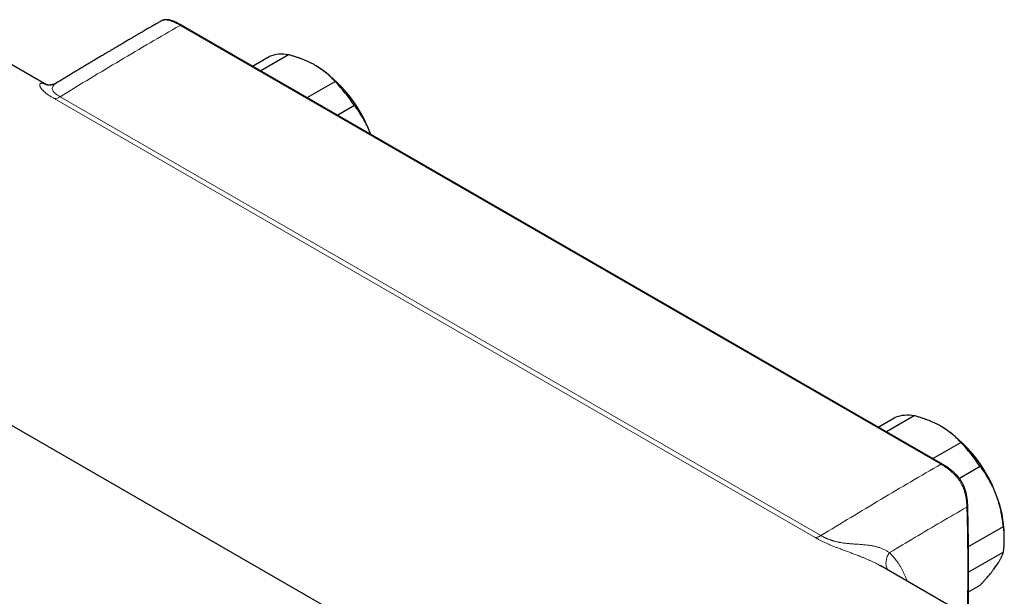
# Model space of a CAD drawing. Header units: millimetres. Extents: x 8 to 1323, y 12 to 708.
# Tile 35 of 44: x 1085 to 1252, y 314 to 412. Entities that reach past the tile are written whole.
import ezdxf

# ---------------------------------------------------------------- set-up
doc = ezdxf.new("R2010")
doc.units = ezdxf.units.MM

msp = doc.modelspace()

# ---------------------------------------------------------------- linework, layer by layer
at = {"color": 7, "linetype": 'Continuous', "lineweight": 30}
for p, q in [((1089.58, 401.02), (1071.81, 411.28)), ((1109.02, 411.86), (1109, 411.85)), ((1241.42, 336.68), (1112.45, 411.12)), ((1124.48, 404.18), (1127.32, 405.82)), ((1130.6, 406.11), (1125.87, 403.38)), ((1133.74, 398.84), (1138.47, 401.57)), ((1141.75, 397.49), (1138.92, 395.85)), ((1144.5, 392.62), (1144.43, 392.82)), ((1144.43, 392.82), (1144.5, 392.62)), ((1045.31, 365.38), (1222.23, 263.25)), ((1230.55, 342.95), (1233.38, 344.59)), ((1236.66, 344.88), (1231.93, 342.15)), ((1239.81, 337.6), (1244.54, 340.34)), ((1247.82, 336.26), (1244.32, 334.23)), ((1245.85, 322.7), (1251.76, 326.11)), ((1251.92, 323.83), (1251.92, 324.65)), ((1251.76, 321.73), (1245.87, 318.34)), ((1248.73, 309.15), (1230.85, 319.47)), ((1230.86, 319.46), (1230.85, 319.46)), ((1245.85, 315), (1247.82, 316.13))]:
    msp.add_line(p, q, dxfattribs=at)
at = {"color": 8, "linetype": 'Continuous', "lineweight": 0}
for p, q in [((1241.17, 336.65), (1112.2, 411.1)), ((1091.88, 399), (1220.84, 324.56)), ((1219.83, 324.23), (1090.87, 398.68))]:
    msp.add_line(p, q, dxfattribs=at)
at = {"color": 8, "linetype": 'Continuous', "lineweight": 0, "flags": 128}
msp.add_lwpolyline([(1091.26, 401.33), (1091.14, 401.25), (1090.95, 401.11), (1090.87, 401.04), (1090.79, 400.96), (1090.73, 400.88), (1090.67, 400.8), (1090.62, 400.72), (1090.58, 400.63), (1090.55, 400.54), (1090.53, 400.45), (1090.53, 400.36), (1090.54, 400.27), (1090.58, 400.14), (1090.62, 400.04), (1090.69, 399.94), (1090.75, 399.86), (1090.82, 399.78), (1090.93, 399.66), (1091.07, 399.55), (1091.17, 399.47), (1091.28, 399.39), (1091.45, 399.27), (1091.64, 399.15), (1091.88, 399), (1091.88, 399), (1091.88, 399)], dxfattribs=at)
at = {"color": 8, "linetype": 'Continuous', "lineweight": 0}
for centre, radius, start, end in [((1112.35, 410.89), 0.254, 66.0215, 125.3736), ((1090.78, 400.67), 2, 272.6304, 303.3217)]:
    msp.add_arc(centre, radius, start, end, dxfattribs=at)
at = {"color": 7, "linetype": 'Continuous', "lineweight": 30}
for centre, radius, start, end in [((1129.52, 399.67), 6.54, 80.5178, 109.7013), ((1122.82, 384.86), 23.03, 20.2341, 57.355), ((1120.12, 383.46), 25.78, 32.9674, 44.6218), ((1235.59, 338.43), 6.54, 80.5178, 109.7013), ((1228.89, 323.62), 23.03, 20.2341, 57.355), ((1226.19, 322.23), 25.78, 32.9674, 44.6218), ((1232.51, 324.29), 19.41, 1.0426, 22.0867), ((1236.97, 323.92), 14.95, 351.5889, 8.4111)]:
    msp.add_arc(centre, radius, start, end, dxfattribs=at)
for points, knots in [([(1108.99, 411.85), (1108.99, 411.85), (1108.92, 411.8), (1108.77, 411.72), (1108.57, 411.6), (1108.37, 411.49), (1108.2, 411.38), (1108.04, 411.29), (1107.9, 411.21), (1107.77, 411.14), (1107.66, 411.07), (1107.57, 411.02), (1107.49, 410.97), (1107.42, 410.94), (1107.36, 410.9), (1107.25, 410.83), (1107.08, 410.74), (1106.86, 410.61), (1106.59, 410.45), (1106.28, 410.27), (1105.98, 410.09), (1105.75, 409.96), (1105.59, 409.87), (1105.43, 409.77), (1105.27, 409.68), (1105.09, 409.58), (1104.9, 409.47), (1104.7, 409.35), (1104.48, 409.22), (1104.25, 409.08), (1104, 408.94), (1103.74, 408.78), (1103.46, 408.62), (1103.15, 408.44), (1102.82, 408.25), (1102.47, 408.04), (1102.09, 407.81), (1101.7, 407.58), (1101.28, 407.34), (1100.85, 407.08), (1100.39, 406.81), (1099.91, 406.53), (1099.4, 406.22), (1098.87, 405.9), (1098.31, 405.57), (1097.73, 405.23), (1097.13, 404.87), (1096.51, 404.49), (1095.86, 404.11), (1095.2, 403.71), (1094.51, 403.3), (1093.8, 402.87), (1093.07, 402.43), (1092.34, 401.99), (1091.73, 401.62), (1091.37, 401.4), (1091.26, 401.33)], [0, 0, 0, 0, 0.000027, 0.012729, 0.024517, 0.035391, 0.045351, 0.054243, 0.062254, 0.069384, 0.075632, 0.08079, 0.08514, 0.088683, 0.091888, 0.095125, 0.108151, 0.120198, 0.132457, 0.153586, 0.173669, 0.183029, 0.192144, 0.201013, 0.209776, 0.219471, 0.230307, 0.242284, 0.254266, 0.267207, 0.281106, 0.295964, 0.31178, 0.328555, 0.347548, 0.367637, 0.388821, 0.411099, 0.434473, 0.45894, 0.484503, 0.511159, 0.540258, 0.570557, 0.602056, 0.634755, 0.668653, 0.703751, 0.740048, 0.777544, 0.816238, 0.856129, 0.897219, 0.939506, 0.980474, 1, 1, 1, 1]), ([(1112.45, 411.12), (1112.43, 411.14), (1112.32, 411.2), (1112.14, 411.3), (1111.91, 411.42), (1111.71, 411.52), (1111.52, 411.61), (1111.34, 411.69), (1111.17, 411.76), (1111, 411.83), (1110.84, 411.88), (1110.68, 411.93), (1110.53, 411.97), (1110.38, 412.01), (1110.24, 412.03), (1110.1, 412.05), (1109.97, 412.06), (1109.84, 412.06), (1109.72, 412.06), (1109.6, 412.05), (1109.48, 412.03), (1109.37, 412), (1109.27, 411.97), (1109.17, 411.93), (1109.09, 411.9), (1109.06, 411.88), (1109.05, 411.88)], [0, 0, 0, 0, 0.020513, 0.093842, 0.159015, 0.218265, 0.273216, 0.324908, 0.374033, 0.420854, 0.470543, 0.51518, 0.558013, 0.6037, 0.64302, 0.684956, 0.720147, 0.757812, 0.794299, 0.829914, 0.864575, 0.898245, 0.930935, 0.962693, 0.993598, 1, 1, 1, 1]), ([(1135.24, 404.25), (1135.09, 404.33), (1134.8, 404.5), (1134.33, 404.73), (1133.89, 404.94), (1133.48, 405.12), (1133.1, 405.28), (1132.71, 405.43), (1132.27, 405.59), (1131.76, 405.76), (1131.18, 405.94), (1130.79, 406.06), (1130.6, 406.11)], [0, 0, 0, 0, 0.1090967, 0.2182403, 0.3273402, 0.4099309, 0.4925222, 0.5735485, 0.6545756, 0.7697013, 0.8848645, 1, 1, 1, 1]), ([(1138.47, 401.57), (1138.38, 401.67), (1138.21, 401.88), (1137.92, 402.18), (1137.64, 402.46), (1137.38, 402.71), (1137.13, 402.93), (1136.87, 403.14), (1136.57, 403.38), (1136.21, 403.64), (1135.8, 403.91), (1135.47, 404.11), (1135.28, 404.22), (1135.24, 404.25)], [0, 0, 0, 0, 0.106054, 0.21213, 0.318178, 0.39818, 0.478183, 0.557354, 0.636524, 0.747194, 0.857909, 0.968575, 1, 1, 1, 1]), ([(1091.26, 401.33), (1091.23, 401.31), (1091.16, 401.27), (1091.06, 401.22), (1090.95, 401.17), (1090.84, 401.13), (1090.74, 401.09), (1090.64, 401.06), (1090.55, 401.03), (1090.47, 401.02), (1090.38, 401), (1090.29, 400.98), (1090.2, 400.97), (1090.12, 400.97), (1090.04, 400.97), (1089.97, 400.97), (1089.9, 400.97), (1089.84, 400.97), (1089.79, 400.98), (1089.74, 400.99), (1089.69, 400.99), (1089.65, 401), (1089.62, 401.01), (1089.59, 401.02), (1089.57, 401.02), (1089.56, 401.03), (1089.55, 401.03), (1089.54, 401.03), (1089.55, 401.03), (1089.55, 401.03)], [0, 0, 0, 0, 0.032624, 0.070347, 0.108002, 0.145617, 0.183217, 0.220844, 0.250064, 0.279123, 0.317067, 0.354684, 0.39213, 0.429477, 0.466813, 0.504214, 0.541772, 0.579596, 0.617799, 0.656496, 0.695803, 0.735835, 0.776705, 0.818526, 0.861402, 0.905437, 0.950727, 0.997361, 1, 1, 1, 1]), ([(1144.43, 392.82), (1144.4, 392.88), (1144.31, 393.12), (1144.14, 393.54), (1143.89, 394.06), (1143.66, 394.54), (1143.43, 394.96), (1143.22, 395.34), (1143, 395.7), (1142.74, 396.1), (1142.45, 396.55), (1142.11, 397.02), (1141.87, 397.33), (1141.75, 397.49)], [0, 0, 0, 0, 0.034084, 0.139611, 0.24518, 0.350711, 0.430544, 0.510377, 0.588808, 0.667239, 0.778145, 0.889085, 1, 1, 1, 1]), ([(1241.31, 343.02), (1241.16, 343.1), (1240.86, 343.27), (1240.4, 343.5), (1239.96, 343.71), (1239.54, 343.89), (1239.16, 344.05), (1238.78, 344.2), (1238.33, 344.36), (1237.83, 344.53), (1237.25, 344.71), (1236.86, 344.83), (1236.66, 344.88)], [0, 0, 0, 0, 0.1090967, 0.2182403, 0.3273402, 0.4099309, 0.4925222, 0.5735485, 0.6545756, 0.7697013, 0.8848645, 1, 1, 1, 1]), ([(1244.54, 340.34), (1244.45, 340.44), (1244.27, 340.65), (1243.98, 340.95), (1243.71, 341.23), (1243.44, 341.48), (1243.19, 341.7), (1242.93, 341.91), (1242.63, 342.15), (1242.28, 342.4), (1241.87, 342.68), (1241.54, 342.88), (1241.35, 342.99), (1241.31, 343.02)], [0, 0, 0, 0, 0.106054, 0.21213, 0.318178, 0.39818, 0.478183, 0.557354, 0.636524, 0.747194, 0.857909, 0.968575, 1, 1, 1, 1]), ([(1245.71, 329.61), (1245.71, 329.65), (1245.71, 329.77), (1245.7, 329.97), (1245.68, 330.21), (1245.66, 330.43), (1245.64, 330.63), (1245.62, 330.84), (1245.59, 331.05), (1245.55, 331.25), (1245.52, 331.45), (1245.48, 331.64), (1245.43, 331.84), (1245.38, 332.02), (1245.33, 332.2), (1245.27, 332.37), (1245.22, 332.54), (1245.16, 332.7), (1245.09, 332.86), (1245.02, 333.02), (1244.95, 333.17), (1244.88, 333.32), (1244.8, 333.47), (1244.72, 333.62), (1244.64, 333.75), (1244.55, 333.89), (1244.47, 334.02), (1244.37, 334.16), (1244.28, 334.29), (1244.17, 334.42), (1244.07, 334.55), (1243.96, 334.68), (1243.85, 334.8), (1243.73, 334.93), (1243.61, 335.05), (1243.48, 335.17), (1243.35, 335.29), (1243.21, 335.42), (1243.07, 335.54), (1242.92, 335.66), (1242.77, 335.78), (1242.6, 335.9), (1242.44, 336.02), (1242.26, 336.14), (1242.09, 336.26), (1241.9, 336.39), (1241.69, 336.51), (1241.53, 336.61), (1241.44, 336.66), (1241.42, 336.67)], [0, 0, 0, 0, 0.016156, 0.048257, 0.077571, 0.104847, 0.13057, 0.155069, 0.181124, 0.206032, 0.228327, 0.252074, 0.274869, 0.29678, 0.317902, 0.338321, 0.356075, 0.374892, 0.393617, 0.412077, 0.430247, 0.448111, 0.465665, 0.482909, 0.499852, 0.51649, 0.53307, 0.549946, 0.56712, 0.584593, 0.60236, 0.620405, 0.638707, 0.657234, 0.675497, 0.69502, 0.715099, 0.735797, 0.757164, 0.779254, 0.80212, 0.825905, 0.850559, 0.875539, 0.901684, 0.929259, 0.958663, 0.990514, 1, 1, 1, 1]), ([(1250.49, 331.59), (1250.47, 331.65), (1250.38, 331.89), (1250.2, 332.31), (1249.96, 332.83), (1249.72, 333.31), (1249.49, 333.73), (1249.28, 334.1), (1249.06, 334.47), (1248.81, 334.87), (1248.51, 335.32), (1248.17, 335.79), (1247.94, 336.1), (1247.82, 336.26)], [0, 0, 0, 0, 0.034084, 0.139611, 0.24518, 0.350711, 0.430544, 0.510377, 0.588808, 0.667239, 0.778145, 0.889085, 1, 1, 1, 1]), ([(1251.76, 326.11), (1251.73, 326.31), (1251.69, 326.73), (1251.6, 327.34), (1251.51, 327.9), (1251.41, 328.41), (1251.32, 328.87), (1251.21, 329.32), (1251.08, 329.82), (1250.92, 330.38), (1250.72, 330.99), (1250.57, 331.39), (1250.49, 331.59)], [0, 0, 0, 0, 0.109373, 0.21877, 0.328135, 0.410676, 0.493215, 0.574838, 0.656461, 0.770959, 0.885506, 1, 1, 1, 1]), ([(1245.78, 310.85), (1245.79, 311.22), (1245.81, 312.09), (1245.83, 313.46), (1245.85, 314.96), (1245.86, 316.46), (1245.87, 317.96), (1245.87, 319.46), (1245.87, 320.95), (1245.85, 322.45), (1245.84, 323.94), (1245.81, 325.43), (1245.78, 326.92), (1245.75, 328.31), (1245.73, 329.2), (1245.71, 329.6)], [0, 0, 0, 0, 0.0585367, 0.1381706, 0.2177714, 0.2973984, 0.3770758, 0.4567977, 0.5365581, 0.6163513, 0.6961711, 0.7760115, 0.8558666, 0.9357302, 1, 1, 1, 1]), ([(1250.49, 319.34), (1250.52, 319.37), (1250.61, 319.51), (1250.76, 319.73), (1250.94, 320.02), (1251.09, 320.27), (1251.22, 320.49), (1251.32, 320.68), (1251.41, 320.86), (1251.51, 321.07), (1251.6, 321.29), (1251.69, 321.52), (1251.73, 321.66), (1251.76, 321.73)], [0, 0, 0, 0, 0.034084, 0.139611, 0.24518, 0.350711, 0.430544, 0.510377, 0.588808, 0.667239, 0.778145, 0.889085, 1, 1, 1, 1]), ([(1247.82, 316.13), (1247.93, 316.26), (1248.17, 316.51), (1248.5, 316.88), (1248.8, 317.22), (1249.06, 317.52), (1249.29, 317.79), (1249.51, 318.05), (1249.75, 318.35), (1250, 318.67), (1250.26, 319.01), (1250.42, 319.23), (1250.49, 319.34)], [0, 0, 0, 0, 0.1093731, 0.2187698, 0.328135, 0.4106756, 0.4932154, 0.5748385, 0.6564609, 0.7709585, 0.8855064, 1, 1, 1, 1])]:
    msp.add_open_spline(points, degree=3, knots=knots, dxfattribs=at)
at = {"color": 8, "linetype": 'Continuous', "lineweight": 0}
for points in [[(1112.2, 411.1), (1110.51, 410.12), (1107.12, 408.15), (1102.04, 405.14), (1096.96, 402.1), (1093.57, 400.04), (1091.88, 399)], [(1220.84, 324.56), (1222.53, 325.59), (1225.92, 327.65), (1231, 330.69), (1236.08, 333.7), (1239.47, 335.67), (1241.17, 336.65)]]:
    msp.add_open_spline(points, degree=3, dxfattribs=at)
for points, knots in [([(1112.2, 411.1), (1112.2, 411.1), (1112.13, 411.14), (1111.97, 411.23), (1111.74, 411.36), (1111.5, 411.48), (1111.27, 411.59), (1111.04, 411.69), (1110.81, 411.78), (1110.58, 411.86), (1110.34, 411.93), (1110.11, 411.98), (1109.88, 412.01), (1109.69, 412.02), (1109.55, 412.01), (1109.44, 412), (1109.34, 411.98), (1109.24, 411.95), (1109.14, 411.92), (1109.06, 411.88), (1109.01, 411.86), (1109, 411.85)], [0, 0, 0, 0, 0.0000122, 0.066833, 0.133735, 0.2006826, 0.2680672, 0.3355244, 0.4035242, 0.4716426, 0.5400269, 0.6117819, 0.6838224, 0.7565807, 0.7931993, 0.829817, 0.8669933, 0.9041688, 0.9416783, 0.9791874, 1, 1, 1, 1]), ([(1090.87, 398.68), (1090.81, 398.72), (1090.67, 398.8), (1090.47, 398.91), (1090.28, 399.03), (1090.1, 399.15), (1089.92, 399.27), (1089.75, 399.39), (1089.59, 399.51), (1089.44, 399.62), (1089.31, 399.73), (1089.19, 399.83), (1089.08, 399.93), (1088.97, 400.03), (1088.88, 400.13), (1088.79, 400.23), (1088.71, 400.32), (1088.64, 400.41), (1088.58, 400.51), (1088.53, 400.6), (1088.48, 400.68), (1088.45, 400.77), (1088.43, 400.84), (1088.41, 400.91), (1088.41, 400.98), (1088.41, 401.05), (1088.44, 401.12), (1088.49, 401.19), (1088.55, 401.24), (1088.64, 401.27), (1088.75, 401.29), (1088.87, 401.28), (1089.01, 401.25), (1089.17, 401.21), (1089.34, 401.14), (1089.51, 401.06), (1089.63, 400.99), (1089.68, 400.96)], [0, 0, 0, 0, 0.021922, 0.043844, 0.065865, 0.087885, 0.110263, 0.13264, 0.155166, 0.177692, 0.198385, 0.219078, 0.239903, 0.260729, 0.281956, 0.303184, 0.324542, 0.3459, 0.369963, 0.394025, 0.418238, 0.442451, 0.467076, 0.491703, 0.516447, 0.541192, 0.582273, 0.623356, 0.664844, 0.706332, 0.748983, 0.791635, 0.834643, 0.877653, 0.921159, 0.966526, 1, 1, 1, 1]), ([(1241.17, 336.65), (1241.21, 336.67), (1241.3, 336.71), (1241.39, 336.71), (1241.41, 336.68), (1241.42, 336.67)], [0, 0, 0, 0, 0.48036, 0.96072, 1, 1, 1, 1]), ([(1245.57, 329.38), (1245.57, 329.38), (1245.57, 329.47), (1245.56, 329.65), (1245.54, 329.92), (1245.52, 330.19), (1245.49, 330.47), (1245.46, 330.75), (1245.41, 331.04), (1245.35, 331.33), (1245.28, 331.63), (1245.2, 331.94), (1245.11, 332.23), (1245.02, 332.48), (1244.94, 332.69), (1244.85, 332.91), (1244.74, 333.13), (1244.63, 333.34), (1244.51, 333.56), (1244.38, 333.77), (1244.24, 333.98), (1244.09, 334.19), (1243.94, 334.39), (1243.78, 334.58), (1243.61, 334.77), (1243.43, 334.96), (1243.25, 335.13), (1243.06, 335.3), (1242.86, 335.48), (1242.63, 335.67), (1242.39, 335.86), (1242.15, 336.03), (1241.9, 336.2), (1241.66, 336.36), (1241.41, 336.51), (1241.25, 336.6), (1241.17, 336.65)], [0, 0, 0, 0, 0.000006, 0.033473, 0.066992, 0.10051, 0.134279, 0.168046, 0.202136, 0.236224, 0.270476, 0.306389, 0.342296, 0.366599, 0.390918, 0.415217, 0.440075, 0.464956, 0.48981, 0.51539, 0.540999, 0.566581, 0.592207, 0.61786, 0.643492, 0.672868, 0.702246, 0.722013, 0.756163, 0.790508, 0.824855, 0.859649, 0.894445, 0.929607, 0.964769, 1, 1, 1, 1]), ([(1245.57, 329.38), (1244.11, 328.54), (1241.2, 326.85), (1236.83, 324.27), (1233.91, 322.53), (1232.46, 321.66)], [0, 0, 0, 0, 0.3332717, 0.6666007, 1, 1, 1, 1]), ([(1245.57, 329.38), (1245.61, 329.41), (1245.69, 329.48), (1245.73, 329.56), (1245.71, 329.6), (1245.71, 329.6)], [0, 0, 0, 0, 0.484409, 0.968818, 1, 1, 1, 1]), ([(1245.64, 310.93), (1245.65, 311.52), (1245.68, 313.05), (1245.71, 315.51), (1245.73, 318.29), (1245.72, 321.08), (1245.69, 323.85), (1245.64, 326.62), (1245.59, 328.46), (1245.57, 329.38)], [0, 0, 0, 0, 0.095821, 0.246206, 0.39688, 0.547556, 0.69823, 0.849115, 1, 1, 1, 1]), ([(1219.83, 324.23), (1219.91, 324.23), (1220.07, 324.24), (1220.32, 324.31), (1220.58, 324.41), (1220.75, 324.51), (1220.84, 324.56)], [0, 0, 0, 0, 0.249997, 0.499994, 0.749997, 1, 1, 1, 1]), ([(1230.85, 319.46), (1230.81, 319.49), (1230.64, 319.59), (1230.33, 319.76), (1229.93, 319.96), (1229.51, 320.16), (1229.08, 320.36), (1228.62, 320.56), (1228.15, 320.76), (1227.71, 320.94), (1227.31, 321.1), (1226.97, 321.23), (1226.63, 321.36), (1226.3, 321.48), (1225.97, 321.6), (1225.65, 321.72), (1225.32, 321.84), (1224.98, 321.97), (1224.64, 322.09), (1224.3, 322.22), (1223.98, 322.34), (1223.68, 322.45), (1223.4, 322.56), (1223.13, 322.67), (1222.85, 322.78), (1222.58, 322.89), (1222.3, 323.01), (1222.03, 323.13), (1221.76, 323.24), (1221.51, 323.36), (1221.25, 323.48), (1221, 323.6), (1220.76, 323.73), (1220.52, 323.85), (1220.28, 323.98), (1220.05, 324.1), (1219.91, 324.19), (1219.83, 324.23)], [0, 0, 0, 0, 0.016655, 0.061234, 0.104519, 0.147804, 0.191436, 0.235068, 0.279886, 0.324704, 0.354893, 0.385091, 0.415278, 0.442191, 0.469103, 0.49615, 0.523196, 0.55072, 0.578242, 0.605964, 0.633685, 0.655991, 0.678295, 0.700742, 0.723189, 0.746115, 0.769041, 0.792146, 0.81525, 0.837965, 0.86068, 0.883556, 0.906433, 0.929761, 0.953089, 0.976544, 1, 1, 1, 1]), ([(1220.84, 324.56), (1220.84, 324.56), (1220.93, 324.51), (1221.11, 324.4), (1221.35, 324.28), (1221.55, 324.18), (1221.71, 324.11), (1221.88, 324.03), (1222.04, 323.97), (1222.21, 323.9), (1222.37, 323.84), (1222.53, 323.78), (1222.69, 323.73), (1222.86, 323.67), (1223.03, 323.62), (1223.2, 323.58), (1223.38, 323.53), (1223.55, 323.49), (1223.73, 323.45), (1223.9, 323.42), (1224.12, 323.38), (1224.36, 323.34), (1224.64, 323.29), (1224.92, 323.26), (1225.2, 323.23), (1225.48, 323.2), (1225.75, 323.18), (1226.03, 323.15), (1226.34, 323.13), (1226.69, 323.11), (1227.09, 323.08), (1227.47, 323.06), (1227.85, 323.03), (1228.22, 322.99), (1228.59, 322.95), (1228.95, 322.91), (1229.29, 322.86), (1229.61, 322.8), (1229.91, 322.74), (1230.2, 322.67), (1230.49, 322.59), (1230.76, 322.51), (1231.03, 322.41), (1231.28, 322.31), (1231.53, 322.2), (1231.78, 322.08), (1232.01, 321.95), (1232.24, 321.81), (1232.39, 321.71), (1232.46, 321.66), (1232.46, 321.66)], [0, 0, 0, 0, 0.000004, 0.0252273, 0.0505661, 0.0634647, 0.0763629, 0.0893648, 0.1023663, 0.1146163, 0.1268948, 0.1386114, 0.150328, 0.1621524, 0.173977, 0.186129, 0.1982814, 0.2105363, 0.2227916, 0.2348918, 0.2470106, 0.2667568, 0.2865051, 0.3064443, 0.3263849, 0.3467327, 0.3670815, 0.3875094, 0.4079379, 0.4385275, 0.4691181, 0.4998248, 0.5305317, 0.5615551, 0.5925783, 0.6237156, 0.6548525, 0.6828812, 0.7109095, 0.7390518, 0.7671939, 0.7955637, 0.8239659, 0.8517526, 0.8795692, 0.9096087, 0.9396486, 0.9698221, 0.999996, 1, 1, 1, 1]), ([(1232.15, 318.72), (1232.11, 318.78), (1232.02, 318.94), (1231.93, 319.23), (1231.86, 319.56), (1231.85, 319.91), (1231.88, 320.27), (1231.96, 320.63), (1232.08, 320.98), (1232.24, 321.33), (1232.38, 321.55), (1232.46, 321.66)], [0, 0, 0, 0, 0.083098, 0.197711, 0.312323, 0.426936, 0.541549, 0.656162, 0.770774, 0.885387, 1, 1, 1, 1]), ([(1232.46, 321.66), (1232.56, 321.56), (1232.76, 321.35), (1233.06, 321.03), (1233.34, 320.69), (1233.62, 320.33), (1233.9, 319.94), (1234.17, 319.52), (1234.43, 319.08), (1234.68, 318.62), (1234.91, 318.15), (1235.13, 317.66), (1235.31, 317.21), (1235.41, 316.93), (1235.45, 316.81)], [0, 0, 0, 0, 0.079861, 0.159723, 0.239783, 0.319844, 0.40832, 0.496796, 0.585544, 0.674292, 0.763555, 0.852888, 0.940781, 1, 1, 1, 1])]:
    msp.add_open_spline(points, degree=3, knots=knots, dxfattribs=at)

doc.saveas('drawing.dxf')
